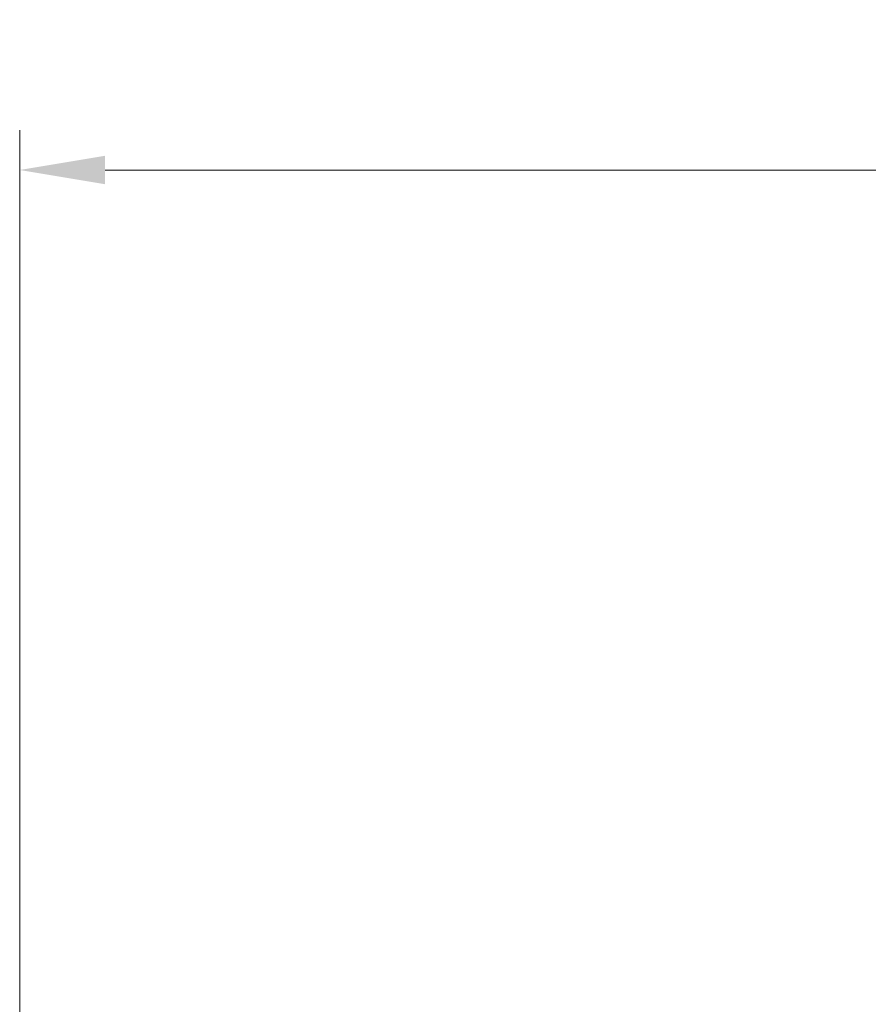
# Model space of a CAD drawing. Header units: inches. Extents: x 0 to 6721, y -3375 to 1330.
# Tile 147 of 196: x 4574 to 4604, y 144 to 178. Entities that reach past the tile are written whole.
import ezdxf

# ---------------------------------------------------------------- set-up
doc = ezdxf.new("R2010")
doc.units = ezdxf.units.IN
doc.header["$MEASUREMENT"] = 0
doc.layers.add('AM_5', color=3, linetype='Continuous', lineweight=15)
doc.styles.add('尺寸標註', font='romans.shx', dxfattribs={"bigfont": 'CHINESET.SHX'})
doc.dimstyles.new('複本(3) CNS2-1$0', dxfattribs={"dimtxt": 3.7, "dimasz": 3, "dimexe": 1.4, "dimexo": 1.4, "dimgap": 1, "dimtad": 1, "dimtoh": 1, "dimdsep": 46, "dimtxsty": '尺寸標註', "dimcen": 0, "dimclrd": 2, "dimclre": 2, "dimclrt": 3, "dimadec": 0, "dimazin": 2, "dimtp": 0.1, "dimtm": 0.1, "dimtfac": 0.71, "dimtmove": 0, "dimatfit": 0, "dimfxl": 0, "dimlwd": 13, "dimlwe": 13, "dimarcsym": 0})

# ---------------------------------------------------------------- blocks, each defined once
blk = doc.blocks.new('*D416')
at = {"layer": 'AM_5', "color": 2, "lineweight": 13}
for p, q in [((4574.387, 107.145), (4574.387, 174.495)), ((4798.957, 118.665), (4798.957, 174.495)), ((4795.957, 173.095), (4577.387, 173.095))]:
    blk.add_line(p, q, dxfattribs=at)
at = {"layer": 'AM_5', "color": 2}
for points in [[(4577.387, 173.595), (4577.387, 172.595), (4574.387, 173.095)], [(4795.957, 173.595), (4795.957, 172.595), (4798.957, 173.095)]]:
    blk.add_solid(points, dxfattribs=at)
at = {"layer": 'Defpoints', "color": 0}
for p in [(4574.387, 173.095), (4798.957, 117.265), (4574.387, 105.745)]:
    blk.add_point(p, dxfattribs=at)
at = {"layer": 'AM_5', "color": 3, "insert": (4686.672, 175.945), "char_height": 3.7, "attachment_point": 5, "style": '尺寸標註'}
blk.add_mtext('224.6', dxfattribs=at)

msp = doc.modelspace()

# ---------------------------------------------------------------- dimensions: what is measured, and where the dimension line sits
at = {"layer": 'AM_5'}
dim = msp.add_linear_dim(base=(4574.387, 173.095), p1=(4798.957, 117.265), p2=(4574.387, 105.745), dimstyle='複本(3) CNS2-1$0', override={"dimdec": 1}, dxfattribs=at)
dim.commit()
dim.dimension.update_dxf_attribs({"geometry": '*D416', "text_midpoint": (4686.672, 175.945)})

doc.saveas('drawing.dxf')
